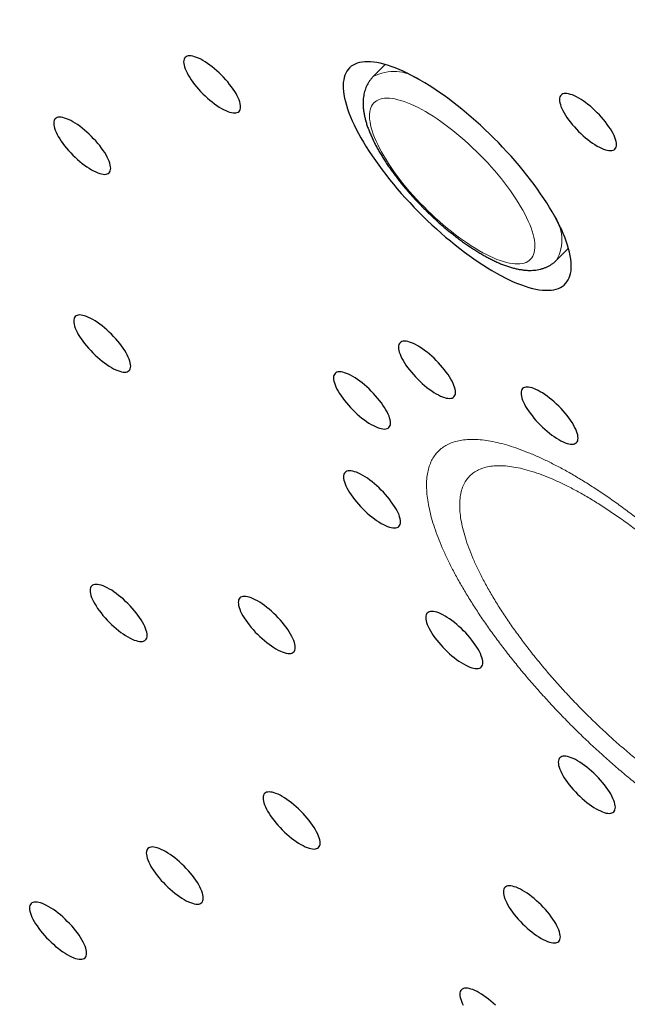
# Model space of a CAD drawing. Header units: millimetres. Extents: x 8 to 495, y 12 to 550.
# Tile 12 of 39: x 420 to 428, y 198 to 211. Entities that reach past the tile are written whole.
import ezdxf

# ---------------------------------------------------------------- set-up
doc = ezdxf.new("R2010")
doc.units = ezdxf.units.MM

msp = doc.modelspace()

# ---------------------------------------------------------------- linework, layer by layer
at = {"color": 7, "linetype": 'Continuous', "lineweight": 30}
for p, q in [((424.778, 210.766), (424.62, 210.609)), ((427.021, 208.202), (427.179, 208.359))]:
    msp.add_line(p, q, dxfattribs=at)
at = {"color": 7, "linetype": 'Continuous', "lineweight": 30, "flags": 128}
for points in [[(422.389, 210.82), (422.36, 210.836), (422.332, 210.849), (422.306, 210.86), (422.28, 210.869), (422.257, 210.875), (422.235, 210.879), (422.215, 210.88), (422.197, 210.879), (422.181, 210.875), (422.168, 210.869), (422.156, 210.86), (422.148, 210.849), (422.141, 210.835), (422.137, 210.819), (422.136, 210.801), (422.137, 210.781), (422.141, 210.759), (422.147, 210.735), (422.156, 210.71), (422.167, 210.684), (422.181, 210.656), (422.197, 210.627), (422.215, 210.597), (422.234, 210.567), (422.256, 210.536), (422.28, 210.505), (422.305, 210.474), (422.331, 210.444), (422.359, 210.413), (422.388, 210.384), (422.417, 210.355), (422.448, 210.327), (422.478, 210.301), (422.509, 210.276), (422.54, 210.252), (422.571, 210.23), (422.601, 210.21), (422.631, 210.192), (422.659, 210.176), (422.687, 210.163), (422.714, 210.152), (422.739, 210.143), (422.762, 210.137), (422.784, 210.133), (422.804, 210.132), (422.822, 210.133), (422.838, 210.137), (422.852, 210.143), (422.863, 210.152), (422.872, 210.164), (422.878, 210.177), (422.882, 210.193), (422.883, 210.211), (422.882, 210.231), (422.878, 210.253), (422.872, 210.277), (422.863, 210.302), (422.852, 210.329), (422.838, 210.356), (422.823, 210.385), (422.805, 210.415), (422.785, 210.445), (422.763, 210.476), (422.739, 210.507), (422.714, 210.538), (422.688, 210.568), (422.66, 210.599), (422.631, 210.628), (422.602, 210.657), (422.572, 210.685), (422.541, 210.712), (422.51, 210.737), (422.479, 210.76), (422.449, 210.782), (422.418, 210.802), (422.389, 210.82)], [(425.237, 210.561), (425.18, 210.594), (425.123, 210.624), (425.067, 210.652), (425.013, 210.678), (424.959, 210.701), (424.907, 210.723), (424.856, 210.741), (424.807, 210.758), (424.759, 210.772), (424.713, 210.783), (424.669, 210.792), (424.626, 210.798), (424.585, 210.802), (424.546, 210.803), (424.509, 210.802), (424.474, 210.799), (424.442, 210.792), (424.411, 210.784), (424.383, 210.773), (424.356, 210.759), (424.333, 210.743), (424.311, 210.724), (424.292, 210.703), (424.275, 210.68), (424.261, 210.654), (424.249, 210.627), (424.24, 210.596), (424.233, 210.564), (424.228, 210.53), (424.227, 210.493), (424.227, 210.455), (424.23, 210.414), (424.236, 210.372), (424.244, 210.328), (424.255, 210.282), (424.268, 210.235), (424.284, 210.186), (424.302, 210.135), (424.323, 210.083), (424.345, 210.03), (424.37, 209.976), (424.398, 209.92), (424.428, 209.864), (424.459, 209.806), (424.493, 209.748), (424.529, 209.689), (424.567, 209.629), (424.607, 209.569), (424.649, 209.508), (424.693, 209.447), (424.738, 209.385), (424.785, 209.324), (424.834, 209.262), (424.884, 209.201), (424.936, 209.14), (424.988, 209.079), (425.043, 209.018), (425.098, 208.958), (425.154, 208.899), (425.211, 208.84), (425.27, 208.782), (425.328, 208.725), (425.388, 208.668), (425.448, 208.613), (425.509, 208.559), (425.569, 208.507), (425.631, 208.455), (425.692, 208.406), (425.753, 208.357), (425.815, 208.31), (425.876, 208.265), (425.937, 208.222), (425.997, 208.181), (426.057, 208.141), (426.117, 208.103), (426.176, 208.068), (426.234, 208.034), (426.291, 208.003), (426.347, 207.974), (426.402, 207.947), (426.456, 207.922), (426.509, 207.9), (426.561, 207.88), (426.611, 207.862), (426.659, 207.847), (426.706, 207.834), (426.752, 207.824), (426.795, 207.817), (426.837, 207.812), (426.877, 207.809), (426.915, 207.809), (426.951, 207.811), (426.985, 207.816), (427.016, 207.824), (427.046, 207.834), (427.073, 207.846), (427.098, 207.861), (427.121, 207.878), (427.141, 207.898), (427.159, 207.92), (427.175, 207.945), (427.188, 207.971), (427.198, 208), (427.206, 208.031), (427.212, 208.065), (427.215, 208.1), (427.216, 208.138), (427.214, 208.177), (427.209, 208.219), (427.202, 208.262), (427.193, 208.307), (427.181, 208.353), (427.166, 208.402), (427.15, 208.451), (427.13, 208.503), (427.109, 208.555), (427.085, 208.609), (427.058, 208.664), (427.03, 208.72), (426.999, 208.777), (426.966, 208.835), (426.931, 208.894), (426.894, 208.953), (426.855, 209.013), (426.814, 209.074), (426.772, 209.135), (426.727, 209.196), (426.681, 209.257), (426.633, 209.319), (426.583, 209.38), (426.533, 209.442), (426.48, 209.503), (426.427, 209.564), (426.372, 209.624), (426.316, 209.684), (426.26, 209.743), (426.202, 209.801), (426.143, 209.859), (426.084, 209.916), (426.024, 209.971), (425.964, 210.026), (425.903, 210.079), (425.842, 210.131), (425.781, 210.182), (425.72, 210.231), (425.658, 210.278), (425.597, 210.324), (425.536, 210.369), (425.475, 210.411), (425.415, 210.452), (425.355, 210.49), (425.296, 210.527), (425.237, 210.561)], [(427.313, 210.327), (427.284, 210.343), (427.256, 210.356), (427.23, 210.368), (427.205, 210.376), (427.181, 210.383), (427.159, 210.386), (427.139, 210.388), (427.121, 210.386), (427.105, 210.382), (427.092, 210.376), (427.081, 210.367), (427.072, 210.356), (427.065, 210.342), (427.062, 210.326), (427.06, 210.308), (427.061, 210.288), (427.065, 210.266), (427.072, 210.242), (427.08, 210.217), (427.091, 210.191), (427.105, 210.163), (427.121, 210.134), (427.139, 210.104), (427.159, 210.074), (427.18, 210.043), (427.204, 210.012), (427.229, 209.981), (427.256, 209.951), (427.283, 209.921), (427.312, 209.891), (427.342, 209.862), (427.372, 209.834), (427.403, 209.808), (427.433, 209.783), (427.464, 209.759), (427.495, 209.737), (427.525, 209.717), (427.555, 209.699), (427.584, 209.684), (427.611, 209.67), (427.638, 209.659), (427.663, 209.65), (427.687, 209.644), (427.708, 209.64), (427.728, 209.639), (427.746, 209.64), (427.762, 209.644), (427.776, 209.65), (427.787, 209.659), (427.796, 209.671), (427.802, 209.684), (427.806, 209.7), (427.808, 209.718), (427.806, 209.738), (427.802, 209.76), (427.796, 209.784), (427.787, 209.809), (427.776, 209.836), (427.763, 209.864), (427.747, 209.892), (427.729, 209.922), (427.709, 209.952), (427.687, 209.983), (427.664, 210.014), (427.639, 210.045), (427.612, 210.076), (427.584, 210.106), (427.556, 210.135), (427.526, 210.164), (427.496, 210.192), (427.465, 210.219), (427.434, 210.244), (427.403, 210.267), (427.373, 210.289), (427.343, 210.309), (427.313, 210.327)], [(420.686, 210.017), (420.657, 210.032), (420.629, 210.046), (420.603, 210.057), (420.577, 210.066), (420.554, 210.072), (420.532, 210.076), (420.512, 210.077), (420.494, 210.076), (420.478, 210.072), (420.465, 210.065), (420.453, 210.057), (420.445, 210.045), (420.438, 210.032), (420.434, 210.016), (420.433, 209.998), (420.434, 209.978), (420.438, 209.956), (420.444, 209.932), (420.453, 209.907), (420.464, 209.88), (420.478, 209.852), (420.494, 209.824), (420.512, 209.794), (420.531, 209.764), (420.553, 209.733), (420.577, 209.702), (420.602, 209.671), (420.628, 209.64), (420.656, 209.61), (420.685, 209.58), (420.715, 209.552), (420.745, 209.524), (420.775, 209.497), (420.806, 209.472), (420.837, 209.449), (420.868, 209.427), (420.898, 209.407), (420.928, 209.389), (420.956, 209.373), (420.984, 209.36), (421.011, 209.348), (421.036, 209.34), (421.059, 209.333), (421.081, 209.33), (421.101, 209.328), (421.119, 209.33), (421.135, 209.334), (421.149, 209.34), (421.16, 209.349), (421.169, 209.36), (421.175, 209.374), (421.179, 209.39), (421.18, 209.408), (421.179, 209.428), (421.175, 209.45), (421.169, 209.473), (421.16, 209.499), (421.149, 209.525), (421.135, 209.553), (421.12, 209.582), (421.102, 209.612), (421.082, 209.642), (421.06, 209.673), (421.037, 209.704), (421.011, 209.734), (420.985, 209.765), (420.957, 209.795), (420.928, 209.825), (420.899, 209.854), (420.869, 209.882), (420.838, 209.908), (420.807, 209.933), (420.776, 209.957), (420.746, 209.979), (420.715, 209.999), (420.686, 210.017)], [(420.948, 207.425), (420.919, 207.441), (420.891, 207.454), (420.865, 207.466), (420.839, 207.474), (420.816, 207.481), (420.794, 207.484), (420.774, 207.486), (420.756, 207.484), (420.74, 207.48), (420.727, 207.474), (420.715, 207.465), (420.706, 207.454), (420.7, 207.44), (420.696, 207.424), (420.695, 207.406), (420.696, 207.386), (420.7, 207.364), (420.706, 207.341), (420.715, 207.315), (420.726, 207.289), (420.74, 207.261), (420.755, 207.232), (420.773, 207.202), (420.793, 207.172), (420.815, 207.141), (420.839, 207.11), (420.864, 207.08), (420.89, 207.049), (420.918, 207.019), (420.947, 206.989), (420.976, 206.96), (421.007, 206.932), (421.037, 206.906), (421.068, 206.881), (421.099, 206.857), (421.13, 206.835), (421.16, 206.815), (421.189, 206.797), (421.218, 206.782), (421.246, 206.768), (421.273, 206.757), (421.298, 206.748), (421.321, 206.742), (421.343, 206.738), (421.363, 206.737), (421.381, 206.738), (421.397, 206.742), (421.411, 206.748), (421.422, 206.757), (421.431, 206.769), (421.437, 206.782), (421.441, 206.798), (421.442, 206.816), (421.441, 206.836), (421.437, 206.858), (421.431, 206.882), (421.422, 206.907), (421.411, 206.934), (421.397, 206.962), (421.382, 206.99), (421.364, 207.02), (421.344, 207.05), (421.322, 207.081), (421.298, 207.112), (421.273, 207.143), (421.247, 207.174), (421.219, 207.204), (421.19, 207.234), (421.161, 207.262), (421.13, 207.29), (421.1, 207.317), (421.069, 207.342), (421.038, 207.365), (421.007, 207.387), (420.977, 207.407), (420.948, 207.425)], [(425.204, 207.081), (425.175, 207.097), (425.147, 207.111), (425.121, 207.122), (425.095, 207.131), (425.072, 207.137), (425.05, 207.141), (425.03, 207.142), (425.012, 207.141), (424.996, 207.137), (424.983, 207.13), (424.971, 207.121), (424.963, 207.11), (424.956, 207.097), (424.952, 207.081), (424.951, 207.063), (424.952, 207.043), (424.956, 207.021), (424.962, 206.997), (424.971, 206.972), (424.982, 206.945), (424.996, 206.917), (425.012, 206.888), (425.029, 206.859), (425.049, 206.828), (425.071, 206.798), (425.095, 206.767), (425.12, 206.736), (425.146, 206.705), (425.174, 206.675), (425.203, 206.645), (425.232, 206.617), (425.263, 206.589), (425.293, 206.562), (425.324, 206.537), (425.355, 206.513), (425.386, 206.492), (425.416, 206.472), (425.446, 206.454), (425.474, 206.438), (425.502, 206.424), (425.529, 206.413), (425.554, 206.405), (425.577, 206.398), (425.599, 206.394), (425.619, 206.393), (425.637, 206.395), (425.653, 206.398), (425.667, 206.405), (425.678, 206.414), (425.687, 206.425), (425.693, 206.439), (425.697, 206.455), (425.698, 206.473), (425.697, 206.493), (425.693, 206.515), (425.687, 206.538), (425.678, 206.564), (425.667, 206.59), (425.653, 206.618), (425.638, 206.647), (425.62, 206.676), (425.6, 206.707), (425.578, 206.738), (425.554, 206.768), (425.529, 206.799), (425.503, 206.83), (425.475, 206.86), (425.446, 206.89), (425.417, 206.919), (425.387, 206.947), (425.356, 206.973), (425.325, 206.998), (425.294, 207.022), (425.264, 207.044), (425.233, 207.064), (425.204, 207.081)], [(424.352, 206.68), (424.323, 206.696), (424.296, 206.709), (424.269, 206.72), (424.244, 206.729), (424.22, 206.735), (424.199, 206.739), (424.179, 206.74), (424.161, 206.739), (424.145, 206.735), (424.131, 206.729), (424.12, 206.72), (424.111, 206.708), (424.105, 206.695), (424.101, 206.679), (424.099, 206.661), (424.101, 206.641), (424.105, 206.619), (424.111, 206.595), (424.12, 206.57), (424.131, 206.543), (424.144, 206.516), (424.16, 206.487), (424.178, 206.457), (424.198, 206.427), (424.22, 206.396), (424.243, 206.365), (424.268, 206.334), (424.295, 206.304), (424.323, 206.273), (424.351, 206.244), (424.381, 206.215), (424.411, 206.187), (424.442, 206.161), (424.473, 206.135), (424.504, 206.112), (424.534, 206.09), (424.564, 206.07), (424.594, 206.052), (424.623, 206.036), (424.651, 206.023), (424.677, 206.012), (424.702, 206.003), (424.726, 205.997), (424.748, 205.993), (424.768, 205.992), (424.786, 205.993), (424.802, 205.997), (424.815, 206.003), (424.826, 206.012), (424.835, 206.023), (424.842, 206.037), (424.845, 206.053), (424.847, 206.071), (424.846, 206.091), (424.842, 206.113), (424.835, 206.137), (424.827, 206.162), (424.815, 206.188), (424.802, 206.216), (424.786, 206.245), (424.768, 206.275), (424.748, 206.305), (424.727, 206.336), (424.703, 206.367), (424.678, 206.398), (424.651, 206.428), (424.624, 206.459), (424.595, 206.488), (424.565, 206.517), (424.535, 206.545), (424.504, 206.571), (424.474, 206.597), (424.443, 206.62), (424.412, 206.642), (424.382, 206.662), (424.352, 206.68)], [(426.809, 206.481), (426.781, 206.497), (426.753, 206.511), (426.726, 206.522), (426.701, 206.531), (426.678, 206.537), (426.656, 206.541), (426.636, 206.542), (426.618, 206.541), (426.602, 206.537), (426.588, 206.53), (426.577, 206.521), (426.568, 206.51), (426.562, 206.496), (426.558, 206.481), (426.557, 206.463), (426.558, 206.442), (426.562, 206.421), (426.568, 206.397), (426.577, 206.372), (426.588, 206.345), (426.602, 206.317), (426.617, 206.288), (426.635, 206.259), (426.655, 206.228), (426.677, 206.198), (426.701, 206.167), (426.726, 206.136), (426.752, 206.105), (426.78, 206.075), (426.809, 206.045), (426.838, 206.016), (426.868, 205.989), (426.899, 205.962), (426.93, 205.937), (426.961, 205.913), (426.991, 205.892), (427.022, 205.872), (427.051, 205.854), (427.08, 205.838), (427.108, 205.824), (427.134, 205.813), (427.16, 205.804), (427.183, 205.798), (427.205, 205.794), (427.225, 205.793), (427.243, 205.795), (427.259, 205.798), (427.272, 205.805), (427.284, 205.814), (427.293, 205.825), (427.299, 205.839), (427.303, 205.855), (427.304, 205.873), (427.303, 205.893), (427.299, 205.915), (427.293, 205.938), (427.284, 205.963), (427.273, 205.99), (427.259, 206.018), (427.243, 206.047), (427.226, 206.076), (427.206, 206.107), (427.184, 206.137), (427.16, 206.168), (427.135, 206.199), (427.109, 206.23), (427.081, 206.26), (427.052, 206.29), (427.023, 206.319), (426.992, 206.346), (426.962, 206.373), (426.931, 206.398), (426.9, 206.422), (426.869, 206.444), (426.839, 206.464), (426.809, 206.481)], [(424.483, 205.384), (424.454, 205.4), (424.427, 205.413), (424.4, 205.425), (424.375, 205.433), (424.351, 205.44), (424.329, 205.443), (424.309, 205.445), (424.291, 205.443), (424.276, 205.439), (424.262, 205.433), (424.251, 205.424), (424.242, 205.413), (424.236, 205.399), (424.232, 205.383), (424.23, 205.365), (424.232, 205.345), (424.235, 205.323), (424.242, 205.3), (424.251, 205.274), (424.262, 205.248), (424.275, 205.22), (424.291, 205.191), (424.309, 205.161), (424.329, 205.131), (424.351, 205.1), (424.374, 205.069), (424.399, 205.038), (424.426, 205.008), (424.454, 204.978), (424.482, 204.948), (424.512, 204.919), (424.542, 204.891), (424.573, 204.865), (424.604, 204.84), (424.635, 204.816), (424.665, 204.794), (424.695, 204.774), (424.725, 204.756), (424.754, 204.741), (424.782, 204.727), (424.808, 204.716), (424.833, 204.707), (424.857, 204.701), (424.879, 204.697), (424.899, 204.696), (424.917, 204.697), (424.932, 204.701), (424.946, 204.707), (424.957, 204.716), (424.966, 204.728), (424.973, 204.741), (424.976, 204.757), (424.978, 204.775), (424.976, 204.795), (424.973, 204.817), (424.966, 204.841), (424.958, 204.866), (424.946, 204.893), (424.933, 204.921), (424.917, 204.949), (424.899, 204.979), (424.879, 205.009), (424.857, 205.04), (424.834, 205.071), (424.809, 205.102), (424.782, 205.133), (424.755, 205.163), (424.726, 205.192), (424.696, 205.221), (424.666, 205.249), (424.635, 205.276), (424.605, 205.301), (424.574, 205.324), (424.543, 205.346), (424.513, 205.366), (424.483, 205.384)], [(421.163, 203.896), (421.134, 203.912), (421.106, 203.926), (421.08, 203.937), (421.055, 203.946), (421.031, 203.952), (421.009, 203.956), (420.989, 203.957), (420.971, 203.956), (420.955, 203.952), (420.942, 203.945), (420.931, 203.936), (420.922, 203.925), (420.915, 203.911), (420.912, 203.896), (420.91, 203.878), (420.911, 203.858), (420.915, 203.836), (420.922, 203.812), (420.93, 203.787), (420.942, 203.76), (420.955, 203.732), (420.971, 203.703), (420.989, 203.674), (421.009, 203.643), (421.03, 203.613), (421.054, 203.582), (421.079, 203.551), (421.106, 203.52), (421.133, 203.49), (421.162, 203.46), (421.192, 203.432), (421.222, 203.404), (421.253, 203.377), (421.283, 203.352), (421.314, 203.328), (421.345, 203.307), (421.375, 203.287), (421.405, 203.269), (421.434, 203.253), (421.461, 203.239), (421.488, 203.228), (421.513, 203.22), (421.537, 203.213), (421.559, 203.209), (421.578, 203.208), (421.596, 203.21), (421.612, 203.213), (421.626, 203.22), (421.637, 203.229), (421.646, 203.24), (421.652, 203.254), (421.656, 203.27), (421.658, 203.288), (421.656, 203.308), (421.653, 203.33), (421.646, 203.353), (421.637, 203.379), (421.626, 203.405), (421.613, 203.433), (421.597, 203.462), (421.579, 203.491), (421.559, 203.522), (421.537, 203.552), (421.514, 203.583), (421.489, 203.614), (421.462, 203.645), (421.434, 203.675), (421.406, 203.705), (421.376, 203.734), (421.346, 203.761), (421.315, 203.788), (421.284, 203.813), (421.253, 203.837), (421.223, 203.859), (421.193, 203.879), (421.163, 203.896)], [(423.104, 203.74), (423.075, 203.756), (423.048, 203.769), (423.021, 203.78), (422.996, 203.789), (422.972, 203.795), (422.95, 203.799), (422.931, 203.8), (422.913, 203.799), (422.897, 203.795), (422.883, 203.789), (422.872, 203.78), (422.863, 203.768), (422.857, 203.755), (422.853, 203.739), (422.851, 203.721), (422.853, 203.701), (422.856, 203.679), (422.863, 203.655), (422.872, 203.63), (422.883, 203.603), (422.896, 203.576), (422.912, 203.547), (422.93, 203.517), (422.95, 203.487), (422.972, 203.456), (422.995, 203.425), (423.02, 203.394), (423.047, 203.364), (423.075, 203.333), (423.103, 203.304), (423.133, 203.275), (423.163, 203.247), (423.194, 203.22), (423.225, 203.195), (423.256, 203.172), (423.286, 203.15), (423.316, 203.13), (423.346, 203.112), (423.375, 203.096), (423.403, 203.083), (423.429, 203.072), (423.454, 203.063), (423.478, 203.057), (423.5, 203.053), (423.52, 203.052), (423.538, 203.053), (423.554, 203.057), (423.567, 203.063), (423.578, 203.072), (423.587, 203.083), (423.594, 203.097), (423.597, 203.113), (423.599, 203.131), (423.598, 203.151), (423.594, 203.173), (423.587, 203.197), (423.579, 203.222), (423.567, 203.248), (423.554, 203.276), (423.538, 203.305), (423.52, 203.335), (423.5, 203.365), (423.478, 203.396), (423.455, 203.427), (423.43, 203.458), (423.403, 203.488), (423.376, 203.519), (423.347, 203.548), (423.317, 203.577), (423.287, 203.605), (423.256, 203.631), (423.226, 203.656), (423.195, 203.68), (423.164, 203.702), (423.134, 203.722), (423.104, 203.74)], [(425.561, 203.541), (425.533, 203.557), (425.505, 203.571), (425.478, 203.582), (425.453, 203.591), (425.43, 203.597), (425.408, 203.601), (425.388, 203.602), (425.37, 203.601), (425.354, 203.597), (425.34, 203.59), (425.329, 203.581), (425.32, 203.57), (425.314, 203.556), (425.31, 203.541), (425.309, 203.522), (425.31, 203.502), (425.314, 203.481), (425.32, 203.457), (425.329, 203.432), (425.34, 203.405), (425.354, 203.377), (425.369, 203.348), (425.387, 203.319), (425.407, 203.288), (425.429, 203.258), (425.453, 203.227), (425.478, 203.196), (425.504, 203.165), (425.532, 203.135), (425.561, 203.105), (425.59, 203.076), (425.62, 203.049), (425.651, 203.022), (425.682, 202.997), (425.713, 202.973), (425.743, 202.952), (425.774, 202.932), (425.803, 202.914), (425.832, 202.898), (425.86, 202.884), (425.886, 202.873), (425.912, 202.864), (425.935, 202.858), (425.957, 202.854), (425.977, 202.853), (425.995, 202.855), (426.011, 202.858), (426.024, 202.865), (426.036, 202.874), (426.044, 202.885), (426.051, 202.899), (426.055, 202.915), (426.056, 202.933), (426.055, 202.953), (426.051, 202.975), (426.045, 202.998), (426.036, 203.023), (426.025, 203.05), (426.011, 203.078), (425.995, 203.107), (425.977, 203.136), (425.958, 203.167), (425.936, 203.197), (425.912, 203.228), (425.887, 203.259), (425.861, 203.29), (425.833, 203.32), (425.804, 203.35), (425.775, 203.379), (425.744, 203.406), (425.714, 203.433), (425.683, 203.458), (425.652, 203.482), (425.621, 203.504), (425.591, 203.523), (425.561, 203.541)], [(427.298, 201.646), (427.269, 201.661), (427.242, 201.675), (427.215, 201.686), (427.19, 201.695), (427.166, 201.701), (427.144, 201.705), (427.124, 201.706), (427.106, 201.705), (427.091, 201.701), (427.077, 201.694), (427.066, 201.686), (427.057, 201.674), (427.051, 201.661), (427.047, 201.645), (427.045, 201.627), (427.047, 201.607), (427.05, 201.585), (427.057, 201.561), (427.066, 201.536), (427.077, 201.509), (427.09, 201.481), (427.106, 201.453), (427.124, 201.423), (427.144, 201.393), (427.166, 201.362), (427.189, 201.331), (427.214, 201.3), (427.241, 201.269), (427.269, 201.239), (427.297, 201.209), (427.327, 201.181), (427.357, 201.153), (427.388, 201.126), (427.419, 201.101), (427.449, 201.078), (427.48, 201.056), (427.51, 201.036), (427.54, 201.018), (427.569, 201.002), (427.597, 200.989), (427.623, 200.977), (427.648, 200.969), (427.672, 200.962), (427.694, 200.959), (427.714, 200.957), (427.732, 200.959), (427.747, 200.963), (427.761, 200.969), (427.772, 200.978), (427.781, 200.989), (427.788, 201.003), (427.791, 201.019), (427.793, 201.037), (427.791, 201.057), (427.788, 201.079), (427.781, 201.102), (427.773, 201.128), (427.761, 201.154), (427.748, 201.182), (427.732, 201.211), (427.714, 201.241), (427.694, 201.271), (427.672, 201.302), (427.649, 201.333), (427.624, 201.363), (427.597, 201.394), (427.57, 201.424), (427.541, 201.454), (427.511, 201.483), (427.481, 201.511), (427.45, 201.537), (427.419, 201.562), (427.389, 201.586), (427.358, 201.608), (427.328, 201.628), (427.298, 201.646)], [(423.429, 201.178), (423.4, 201.194), (423.373, 201.207), (423.346, 201.219), (423.321, 201.227), (423.297, 201.234), (423.276, 201.237), (423.256, 201.239), (423.238, 201.237), (423.222, 201.233), (423.208, 201.227), (423.197, 201.218), (423.188, 201.207), (423.182, 201.193), (423.178, 201.177), (423.177, 201.159), (423.178, 201.139), (423.182, 201.117), (423.188, 201.094), (423.197, 201.068), (423.208, 201.042), (423.221, 201.014), (423.237, 200.985), (423.255, 200.955), (423.275, 200.925), (423.297, 200.894), (423.32, 200.863), (423.345, 200.833), (423.372, 200.802), (423.4, 200.772), (423.428, 200.742), (423.458, 200.713), (423.488, 200.685), (423.519, 200.659), (423.55, 200.634), (423.581, 200.61), (423.611, 200.588), (423.642, 200.568), (423.671, 200.55), (423.7, 200.535), (423.728, 200.521), (423.754, 200.51), (423.779, 200.501), (423.803, 200.495), (423.825, 200.491), (423.845, 200.49), (423.863, 200.491), (423.879, 200.495), (423.892, 200.501), (423.903, 200.51), (423.912, 200.522), (423.919, 200.535), (423.923, 200.551), (423.924, 200.569), (423.923, 200.589), (423.919, 200.611), (423.913, 200.635), (423.904, 200.66), (423.893, 200.687), (423.879, 200.715), (423.863, 200.743), (423.845, 200.773), (423.825, 200.803), (423.804, 200.834), (423.78, 200.865), (423.755, 200.896), (423.728, 200.927), (423.701, 200.957), (423.672, 200.987), (423.642, 201.015), (423.612, 201.043), (423.581, 201.07), (423.551, 201.095), (423.52, 201.118), (423.489, 201.14), (423.459, 201.16), (423.429, 201.178)], [(421.899, 200.456), (421.871, 200.472), (421.843, 200.486), (421.816, 200.497), (421.791, 200.506), (421.768, 200.512), (421.746, 200.516), (421.726, 200.517), (421.708, 200.516), (421.692, 200.512), (421.678, 200.505), (421.667, 200.496), (421.658, 200.485), (421.652, 200.471), (421.648, 200.456), (421.647, 200.437), (421.648, 200.417), (421.652, 200.396), (421.658, 200.372), (421.667, 200.347), (421.678, 200.32), (421.692, 200.292), (421.707, 200.263), (421.725, 200.234), (421.745, 200.203), (421.767, 200.173), (421.791, 200.142), (421.816, 200.111), (421.842, 200.08), (421.87, 200.05), (421.899, 200.02), (421.928, 199.991), (421.958, 199.964), (421.989, 199.937), (422.02, 199.912), (422.051, 199.888), (422.081, 199.867), (422.112, 199.847), (422.141, 199.829), (422.17, 199.813), (422.198, 199.799), (422.224, 199.788), (422.25, 199.779), (422.273, 199.773), (422.295, 199.769), (422.315, 199.768), (422.333, 199.77), (422.349, 199.773), (422.362, 199.78), (422.374, 199.789), (422.383, 199.8), (422.389, 199.814), (422.393, 199.83), (422.394, 199.848), (422.393, 199.868), (422.389, 199.89), (422.383, 199.913), (422.374, 199.938), (422.363, 199.965), (422.349, 199.993), (422.333, 200.022), (422.316, 200.051), (422.296, 200.082), (422.274, 200.112), (422.25, 200.143), (422.225, 200.174), (422.199, 200.205), (422.171, 200.235), (422.142, 200.265), (422.113, 200.294), (422.082, 200.321), (422.052, 200.348), (422.021, 200.373), (421.99, 200.397), (421.959, 200.419), (421.929, 200.438), (421.899, 200.456)], [(426.578, 199.948), (426.549, 199.964), (426.521, 199.977), (426.494, 199.989), (426.469, 199.997), (426.446, 200.004), (426.424, 200.007), (426.404, 200.009), (426.386, 200.007), (426.37, 200.003), (426.356, 199.997), (426.345, 199.988), (426.336, 199.977), (426.33, 199.963), (426.326, 199.947), (426.325, 199.929), (426.326, 199.909), (426.33, 199.887), (426.336, 199.864), (426.345, 199.838), (426.356, 199.812), (426.37, 199.784), (426.385, 199.755), (426.403, 199.725), (426.423, 199.695), (426.445, 199.664), (426.469, 199.634), (426.494, 199.603), (426.52, 199.572), (426.548, 199.542), (426.577, 199.512), (426.606, 199.483), (426.637, 199.455), (426.667, 199.429), (426.698, 199.404), (426.729, 199.38), (426.76, 199.358), (426.79, 199.338), (426.819, 199.32), (426.848, 199.305), (426.876, 199.291), (426.903, 199.28), (426.928, 199.271), (426.951, 199.265), (426.973, 199.261), (426.993, 199.26), (427.011, 199.261), (427.027, 199.265), (427.041, 199.272), (427.052, 199.28), (427.061, 199.292), (427.067, 199.305), (427.071, 199.321), (427.072, 199.339), (427.071, 199.359), (427.067, 199.381), (427.061, 199.405), (427.052, 199.43), (427.041, 199.457), (427.027, 199.485), (427.012, 199.513), (426.994, 199.543), (426.974, 199.573), (426.952, 199.604), (426.928, 199.635), (426.903, 199.666), (426.877, 199.697), (426.849, 199.727), (426.82, 199.757), (426.791, 199.785), (426.76, 199.813), (426.73, 199.84), (426.699, 199.865), (426.668, 199.888), (426.637, 199.91), (426.607, 199.93), (426.578, 199.948)], [(420.37, 199.735), (420.341, 199.751), (420.313, 199.764), (420.287, 199.775), (420.261, 199.784), (420.238, 199.79), (420.216, 199.794), (420.196, 199.795), (420.178, 199.794), (420.162, 199.79), (420.149, 199.784), (420.137, 199.775), (420.128, 199.763), (420.122, 199.75), (420.118, 199.734), (420.117, 199.716), (420.118, 199.696), (420.122, 199.674), (420.128, 199.65), (420.137, 199.625), (420.148, 199.598), (420.162, 199.571), (420.178, 199.542), (420.195, 199.512), (420.215, 199.482), (420.237, 199.451), (420.261, 199.42), (420.286, 199.389), (420.312, 199.358), (420.34, 199.328), (420.369, 199.299), (420.398, 199.27), (420.429, 199.242), (420.459, 199.215), (420.49, 199.19), (420.521, 199.167), (420.552, 199.145), (420.582, 199.125), (420.612, 199.107), (420.64, 199.091), (420.668, 199.078), (420.695, 199.067), (420.72, 199.058), (420.743, 199.051), (420.765, 199.048), (420.785, 199.047), (420.803, 199.048), (420.819, 199.052), (420.833, 199.058), (420.844, 199.067), (420.853, 199.078), (420.859, 199.092), (420.863, 199.108), (420.864, 199.126), (420.863, 199.146), (420.859, 199.168), (420.853, 199.192), (420.844, 199.217), (420.833, 199.243), (420.819, 199.271), (420.804, 199.3), (420.786, 199.33), (420.766, 199.36), (420.744, 199.391), (420.72, 199.422), (420.695, 199.453), (420.669, 199.483), (420.641, 199.514), (420.612, 199.543), (420.583, 199.572), (420.553, 199.6), (420.522, 199.626), (420.491, 199.651), (420.46, 199.675), (420.43, 199.697), (420.399, 199.717), (420.37, 199.735)], [(426.008, 198.607), (425.98, 198.623), (425.952, 198.636), (425.925, 198.648), (425.9, 198.656), (425.877, 198.663), (425.855, 198.666), (425.835, 198.668), (425.817, 198.666), (425.801, 198.662), (425.787, 198.656), (425.776, 198.647), (425.767, 198.636), (425.761, 198.622), (425.757, 198.606), (425.756, 198.588), (425.757, 198.568), (425.761, 198.546), (425.767, 198.523), (425.776, 198.497), (425.787, 198.471), (425.8, 198.443)], [(426.221, 198.444), (426.191, 198.472), (426.161, 198.499), (426.13, 198.524), (426.099, 198.547), (426.068, 198.569), (426.038, 198.589), (426.008, 198.607)]]:
    msp.add_lwpolyline(points, dxfattribs=at)
at = {"color": 8, "linetype": 'Continuous', "lineweight": 0, "flags": 128}
msp.add_lwpolyline([(425.304, 210.15), (425.255, 210.177), (425.207, 210.203), (425.16, 210.226), (425.114, 210.247), (425.069, 210.265), (425.026, 210.281), (424.984, 210.295), (424.943, 210.306), (424.905, 210.315), (424.868, 210.321), (424.833, 210.324), (424.8, 210.325), (424.768, 210.324), (424.739, 210.32), (424.712, 210.313), (424.688, 210.304), (424.665, 210.293), (424.645, 210.279), (424.627, 210.263), (424.612, 210.244), (424.599, 210.223), (424.588, 210.199), (424.58, 210.174), (424.575, 210.146), (424.572, 210.116), (424.571, 210.084), (424.573, 210.05), (424.578, 210.014), (424.585, 209.976), (424.595, 209.937), (424.607, 209.896), (424.621, 209.853), (424.638, 209.809), (424.658, 209.764), (424.679, 209.718), (424.703, 209.67), (424.729, 209.621), (424.758, 209.572), (424.788, 209.521), (424.82, 209.47), (424.855, 209.419), (424.891, 209.367), (424.929, 209.315), (424.969, 209.262), (425.01, 209.21), (425.053, 209.157), (425.097, 209.105), (425.143, 209.053), (425.189, 209.002), (425.237, 208.951), (425.286, 208.901), (425.336, 208.851), (425.386, 208.803), (425.437, 208.755), (425.489, 208.709), (425.541, 208.664), (425.593, 208.62), (425.645, 208.578), (425.698, 208.537), (425.75, 208.498), (425.802, 208.46), (425.854, 208.425), (425.905, 208.391), (425.955, 208.359), (426.005, 208.33), (426.055, 208.302), (426.103, 208.277), (426.15, 208.254), (426.196, 208.233), (426.241, 208.214), (426.284, 208.198), (426.326, 208.185), (426.366, 208.174), (426.405, 208.165), (426.442, 208.159), (426.477, 208.155), (426.51, 208.154), (426.541, 208.155), (426.57, 208.159), (426.597, 208.166), (426.622, 208.175), (426.644, 208.186), (426.665, 208.2), (426.682, 208.217), (426.698, 208.236), (426.711, 208.257), (426.721, 208.28), (426.729, 208.306), (426.735, 208.334), (426.738, 208.364), (426.738, 208.396), (426.736, 208.43), (426.732, 208.465), (426.724, 208.503), (426.715, 208.542), (426.703, 208.583), (426.688, 208.626), (426.671, 208.67), (426.652, 208.715), (426.63, 208.762), (426.606, 208.81), (426.58, 208.858), (426.552, 208.908), (426.521, 208.958), (426.489, 209.009), (426.455, 209.061), (426.418, 209.112), (426.38, 209.165), (426.341, 209.217), (426.299, 209.27), (426.256, 209.322), (426.212, 209.374), (426.167, 209.426), (426.12, 209.478), (426.072, 209.528), (426.023, 209.579), (425.974, 209.628), (425.923, 209.677), (425.872, 209.724), (425.821, 209.771), (425.769, 209.816), (425.717, 209.859), (425.664, 209.902), (425.612, 209.943), (425.56, 209.982), (425.508, 210.019), (425.456, 210.055), (425.405, 210.088), (425.354, 210.12), (425.304, 210.15)], dxfattribs=at)
at = {"color": 8, "linetype": 'Continuous', "lineweight": 0}
for centre, radius, start, end in [((424.89, 210.103), 0.573, 54.4181, 118.0787), ((426.525, 208.473), 0.566, 331.3488, 35.8784)]:
    msp.add_arc(centre, radius, start, end, dxfattribs=at)
at = {"color": 7, "linetype": 'Continuous', "lineweight": 30}
for points, knots in [([(454.98, 187.43), (454.992, 187.443), (455.041, 187.49), (455.12, 187.576), (455.218, 187.69), (455.318, 187.817), (455.419, 187.958), (455.52, 188.115), (455.615, 188.278), (455.702, 188.448), (455.786, 188.632), (455.866, 188.83), (455.94, 189.044), (456.005, 189.267), (456.062, 189.496), (456.11, 189.734), (456.146, 189.963), (456.172, 190.183), (456.191, 190.391), (456.204, 190.604), (456.212, 190.822), (456.213, 191.045), (456.209, 191.272), (456.198, 191.505), (456.181, 191.764), (456.153, 192.051), (456.114, 192.369), (456.066, 192.693), (456.007, 193.025), (455.939, 193.365), (455.861, 193.712), (455.774, 194.065), (455.684, 194.397), (455.596, 194.704), (455.51, 194.985), (455.418, 195.27), (455.322, 195.559), (455.219, 195.851), (455.111, 196.147), (454.998, 196.446), (454.882, 196.739), (454.766, 197.025), (454.65, 197.303), (454.511, 197.624), (454.349, 197.99), (454.16, 198.4), (453.962, 198.815), (453.754, 199.236), (453.537, 199.664), (453.309, 200.098), (453.073, 200.536), (452.828, 200.979), (452.573, 201.426), (452.31, 201.877), (452.038, 202.332), (451.776, 202.761), (451.524, 203.164), (451.286, 203.54), (451.041, 203.917), (450.792, 204.296), (450.536, 204.679), (450.272, 205.067), (450.001, 205.459), (449.724, 205.853), (449.443, 206.247), (449.145, 206.659), (448.829, 207.089), (448.494, 207.536), (448.153, 207.984), (447.806, 208.433), (447.454, 208.881), (447.119, 209.3), (446.804, 209.691), (446.507, 210.053), (446.208, 210.414), (445.905, 210.776), (445.598, 211.137), (445.288, 211.498), (444.975, 211.859), (444.629, 212.252), (444.25, 212.678), (443.836, 213.136), (443.418, 213.592), (442.993, 214.047), (442.564, 214.503), (442.128, 214.957), (441.689, 215.409), (441.246, 215.858), (440.798, 216.306), (440.345, 216.751), (439.89, 217.193), (439.462, 217.603), (439.06, 217.982), (438.685, 218.331), (438.31, 218.677), (437.933, 219.02), (437.528, 219.384), (437.095, 219.768), (436.634, 220.171), (436.172, 220.569), (435.707, 220.964), (435.239, 221.354), (434.769, 221.741), (434.298, 222.122), (433.826, 222.498), (433.353, 222.868), (432.879, 223.233), (432.405, 223.592), (431.962, 223.921), (431.549, 224.223), (431.167, 224.499), (430.786, 224.77), (430.406, 225.036), (429.999, 225.315), (429.568, 225.608), (429.111, 225.91), (428.656, 226.206), (428.203, 226.495), (427.751, 226.776), (427.3, 227.05), (426.853, 227.317), (426.444, 227.554), (426.073, 227.764), (425.739, 227.95), (425.408, 228.131), (425.078, 228.307), (424.749, 228.478), (424.423, 228.645), (424.099, 228.806), (423.789, 228.957), (423.491, 229.099), (423.206, 229.231), (422.881, 229.377), (422.517, 229.537), (422.117, 229.705), (421.722, 229.864), (421.331, 230.014), (420.944, 230.156), (420.563, 230.288), (420.187, 230.411), (419.847, 230.516), (419.54, 230.604), (419.267, 230.678), (418.997, 230.747), (418.731, 230.81), (418.468, 230.867), (418.209, 230.919), (417.954, 230.966), (417.711, 231.005), (417.48, 231.038), (417.261, 231.065), (417.013, 231.091), (416.738, 231.113), (416.44, 231.128), (416.149, 231.133), (415.865, 231.128), (415.588, 231.113), (415.319, 231.089), (415.057, 231.055), (414.824, 231.015), (414.617, 230.971), (414.435, 230.925), (414.258, 230.874), (414.085, 230.817), (413.917, 230.755), (413.754, 230.686), (413.596, 230.613), (413.448, 230.536), (413.31, 230.456), (413.18, 230.375), (413.037, 230.277), (412.883, 230.159), (412.733, 230.032), (412.644, 229.944), (412.606, 229.907)], [0, 0, 0, 0, 0.001627, 0.006223, 0.01082, 0.015416, 0.021039, 0.026663, 0.032288, 0.037912, 0.043534, 0.049885, 0.056239, 0.062593, 0.068948, 0.075302, 0.081652, 0.086785, 0.091919, 0.097052, 0.102185, 0.10734, 0.112495, 0.11765, 0.122804, 0.129411, 0.136019, 0.142627, 0.149234, 0.155886, 0.16254, 0.169195, 0.175847, 0.180906, 0.185966, 0.191025, 0.196084, 0.201163, 0.206244, 0.211324, 0.216403, 0.220999, 0.225596, 0.230192, 0.236764, 0.243337, 0.249911, 0.256482, 0.263168, 0.269856, 0.276543, 0.283229, 0.289962, 0.296697, 0.303433, 0.310166, 0.315648, 0.321131, 0.326615, 0.332098, 0.33758, 0.343203, 0.348827, 0.354451, 0.360075, 0.365698, 0.372049, 0.378402, 0.384757, 0.391112, 0.397465, 0.403816, 0.408949, 0.414083, 0.419216, 0.424349, 0.429503, 0.434659, 0.439814, 0.444968, 0.451574, 0.458181, 0.464788, 0.471394, 0.47808, 0.484768, 0.491456, 0.498142, 0.504876, 0.511611, 0.518347, 0.525081, 0.530535, 0.53599, 0.541446, 0.546902, 0.552356, 0.558962, 0.565569, 0.572176, 0.578782, 0.585468, 0.592156, 0.598843, 0.605529, 0.612263, 0.618999, 0.625734, 0.632468, 0.637923, 0.643378, 0.648834, 0.654289, 0.659743, 0.666358, 0.672973, 0.679589, 0.686203, 0.692864, 0.699526, 0.706188, 0.712848, 0.717908, 0.722969, 0.728029, 0.733089, 0.738169, 0.74325, 0.748331, 0.753412, 0.757985, 0.762558, 0.767131, 0.773746, 0.780361, 0.786977, 0.793591, 0.800252, 0.806914, 0.813576, 0.820236, 0.825296, 0.830357, 0.835417, 0.840477, 0.845557, 0.850638, 0.855719, 0.8608, 0.865373, 0.869946, 0.874519, 0.881126, 0.887734, 0.894342, 0.900949, 0.907601, 0.914256, 0.92091, 0.927562, 0.932621, 0.937681, 0.94274, 0.947799, 0.952879, 0.957959, 0.963039, 0.968118, 0.972714, 0.977311, 0.981907, 0.988479, 0.995052, 1, 1, 1, 1]), ([(407.043, 221.435), (407.042, 221.432), (407.039, 221.371), (407.034, 221.254), (407.029, 221.082), (407.027, 220.908), (407.028, 220.732), (407.032, 220.555), (407.038, 220.375), (407.048, 220.194), (407.06, 220.011), (407.076, 219.826), (407.094, 219.64), (407.115, 219.453), (407.139, 219.263), (407.166, 219.073), (407.196, 218.881), (407.228, 218.688), (407.263, 218.494), (407.301, 218.298), (407.342, 218.102), (407.385, 217.905), (407.432, 217.706), (407.48, 217.507), (407.532, 217.307), (407.585, 217.106), (407.642, 216.904), (407.701, 216.702), (407.762, 216.499), (407.826, 216.295), (407.892, 216.091), (407.96, 215.885), (408.031, 215.679), (408.104, 215.473), (408.18, 215.266), (408.257, 215.058), (408.337, 214.85), (408.419, 214.641), (408.504, 214.432), (408.59, 214.221), (408.679, 214.011), (408.77, 213.8), (408.863, 213.588), (408.958, 213.376), (409.055, 213.163), (409.154, 212.95), (409.255, 212.736), (409.359, 212.521), (409.464, 212.307), (409.571, 212.091), (409.681, 211.876), (409.792, 211.659), (409.905, 211.443), (410.02, 211.225), (410.137, 211.008), (410.256, 210.79), (410.377, 210.571), (410.5, 210.352), (410.624, 210.133), (410.751, 209.913), (410.879, 209.693), (411.009, 209.473), (411.141, 209.252), (411.275, 209.031), (411.41, 208.81), (411.548, 208.588), (411.687, 208.366), (411.827, 208.144), (411.97, 207.922), (412.114, 207.699), (412.26, 207.476), (412.407, 207.253), (412.556, 207.03), (412.707, 206.806), (412.859, 206.583), (413.013, 206.359), (413.169, 206.135), (413.326, 205.911), (413.485, 205.687), (413.645, 205.462), (413.807, 205.238), (413.97, 205.014), (414.135, 204.79), (414.301, 204.565), (414.469, 204.341), (414.638, 204.117), (414.809, 203.892), (414.981, 203.668), (415.154, 203.444), (415.329, 203.22), (415.505, 202.996), (415.683, 202.773), (415.862, 202.549), (416.042, 202.326), (416.223, 202.103), (416.406, 201.88), (416.59, 201.658), (416.775, 201.435), (416.962, 201.213), (417.15, 200.991), (417.338, 200.77), (417.528, 200.549), (417.72, 200.328), (417.912, 200.108), (418.105, 199.888), (418.3, 199.669), (418.495, 199.45), (418.692, 199.231), (418.89, 199.013), (419.088, 198.796), (419.288, 198.579), (419.489, 198.362), (419.69, 198.146), (419.893, 197.931), (420.096, 197.716), (420.3, 197.502), (420.506, 197.289), (420.712, 197.076), (420.919, 196.864), (421.126, 196.653), (421.335, 196.443), (421.544, 196.233), (421.754, 196.024), (421.965, 195.816), (422.176, 195.608), (422.389, 195.402), (422.602, 195.196), (422.815, 194.991), (423.029, 194.787), (423.244, 194.584), (423.459, 194.382), (423.675, 194.181), (423.892, 193.981), (424.109, 193.782), (424.326, 193.584), (424.544, 193.387), (424.763, 193.191), (424.982, 192.996), (425.201, 192.802), (425.421, 192.609), (425.641, 192.418), (425.862, 192.227), (426.083, 192.038), (426.304, 191.85), (426.525, 191.663), (426.747, 191.477), (426.969, 191.293), (427.192, 191.11), (427.414, 190.928), (427.637, 190.747), (427.86, 190.568), (428.083, 190.39), (428.306, 190.213), (428.53, 190.038), (428.753, 189.864), (428.977, 189.692), (429.201, 189.52), (429.424, 189.351), (429.648, 189.183), (429.872, 189.016), (430.096, 188.851), (430.32, 188.687), (430.543, 188.525), (430.767, 188.364), (430.991, 188.205), (431.214, 188.047), (431.438, 187.891), (431.661, 187.737), (431.884, 187.584), (432.107, 187.433), (432.33, 187.284), (432.552, 187.136), (432.775, 186.989), (432.997, 186.845), (433.219, 186.702), (433.44, 186.561), (433.662, 186.422), (433.883, 186.284), (434.104, 186.148), (434.324, 186.014), (434.544, 185.882), (434.764, 185.752), (434.963, 185.635), (435.088, 185.563), (435.14, 185.533)], [0, 0, 0, 0, 0.0003534, 0.0057129, 0.0111165, 0.0165625, 0.0220492, 0.0275748, 0.0331369, 0.0387331, 0.044361, 0.0500177, 0.0557005, 0.0614066, 0.0671332, 0.0728776, 0.078637, 0.0844089, 0.0901908, 0.0959804, 0.1017756, 0.1075745, 0.1133752, 0.1191759, 0.124975, 0.1307713, 0.1365637, 0.1423514, 0.1481334, 0.1539093, 0.1596784, 0.1654402, 0.1711945, 0.176941, 0.1826794, 0.1884096, 0.1941315, 0.199845, 0.2055502, 0.211247, 0.2169356, 0.222616, 0.2282883, 0.2339526, 0.239609, 0.2452578, 0.250899, 0.2565328, 0.2621595, 0.267779, 0.2733917, 0.2789977, 0.2845972, 0.2901903, 0.2957773, 0.3013582, 0.3069333, 0.3125027, 0.3180667, 0.3236253, 0.3291787, 0.3347272, 0.3402707, 0.3458096, 0.3513438, 0.3568737, 0.3623992, 0.3679207, 0.3734381, 0.3789516, 0.3844613, 0.3899674, 0.39547, 0.4009692, 0.4064651, 0.4119579, 0.4174475, 0.4229342, 0.428418, 0.4338991, 0.4393775, 0.4448533, 0.4503266, 0.4557975, 0.4612661, 0.4667325, 0.4721967, 0.4776589, 0.4831191, 0.4885774, 0.4940339, 0.4994886, 0.5049416, 0.510393, 0.5158428, 0.5212912, 0.5267382, 0.5321838, 0.5376281, 0.5430712, 0.5485131, 0.553954, 0.5593937, 0.5648325, 0.5702704, 0.5757074, 0.5811436, 0.586579, 0.5920137, 0.5974477, 0.6028812, 0.6083141, 0.6137465, 0.6191785, 0.62461, 0.6300412, 0.6354722, 0.6409028, 0.6463333, 0.6517637, 0.6571939, 0.6626241, 0.6680543, 0.6734846, 0.6789149, 0.6843454, 0.6897761, 0.6952069, 0.7006381, 0.7060697, 0.7115016, 0.7169339, 0.7223667, 0.7278001, 0.7332341, 0.7386687, 0.744104, 0.7495401, 0.754977, 0.7604147, 0.7658534, 0.771293, 0.7767337, 0.7821755, 0.7876184, 0.7930625, 0.7985079, 0.8039547, 0.8094028, 0.8148524, 0.8203036, 0.8257563, 0.8312107, 0.8366669, 0.8421249, 0.8475847, 0.8530465, 0.8585104, 0.8639764, 0.8694446, 0.874915, 0.8803879, 0.8858632, 0.891341, 0.8968215, 0.9023047, 0.9077908, 0.9132798, 0.9187718, 0.924267, 0.9297655, 0.9352673, 0.9407725, 0.9462814, 0.951794, 0.9573105, 0.9628309, 0.9683554, 0.9738841, 0.9794173, 0.9849549, 0.9904972, 0.9960443, 1, 1, 1, 1]), ([(424.62, 210.609), (424.618, 210.606), (424.606, 210.595), (424.588, 210.574), (424.567, 210.545), (424.548, 210.515), (424.532, 210.483), (424.518, 210.449), (424.507, 210.414), (424.498, 210.378), (424.492, 210.34), (424.488, 210.301), (424.487, 210.259), (424.488, 210.216), (424.492, 210.171), (424.5, 210.124), (424.51, 210.075), (424.522, 210.025), (424.538, 209.974), (424.556, 209.922), (424.577, 209.87), (424.6, 209.818), (424.624, 209.765), (424.651, 209.712), (424.68, 209.659), (424.711, 209.606), (424.743, 209.552), (424.777, 209.499), (424.813, 209.445), (424.85, 209.392), (424.889, 209.338), (424.929, 209.285), (424.971, 209.231), (425.014, 209.178), (425.058, 209.126), (425.104, 209.073), (425.15, 209.022), (425.198, 208.97), (425.246, 208.92), (425.295, 208.87), (425.345, 208.821), (425.396, 208.772), (425.447, 208.725), (425.499, 208.679), (425.551, 208.633), (425.604, 208.59), (425.657, 208.547), (425.71, 208.505), (425.763, 208.465), (425.816, 208.427), (425.869, 208.39), (425.923, 208.355), (425.976, 208.321), (426.029, 208.289), (426.081, 208.259), (426.134, 208.23), (426.186, 208.204), (426.238, 208.179), (426.29, 208.157), (426.342, 208.137), (426.393, 208.119), (426.444, 208.104), (426.495, 208.091), (426.546, 208.081), (426.595, 208.074), (426.644, 208.07), (426.689, 208.069), (426.731, 208.072), (426.77, 208.077), (426.808, 208.084), (426.845, 208.095), (426.882, 208.109), (426.917, 208.125), (426.949, 208.144), (426.98, 208.165), (427.004, 208.184), (427.017, 208.198), (427.021, 208.202)], [0, 0, 0, 0, 0.003419, 0.014006, 0.024578, 0.035192, 0.045911, 0.056798, 0.067922, 0.079354, 0.091168, 0.103434, 0.116211, 0.129535, 0.143403, 0.157757, 0.17249, 0.187459, 0.202528, 0.217567, 0.232516, 0.24735, 0.262062, 0.276656, 0.291142, 0.30553, 0.319831, 0.334056, 0.348215, 0.362317, 0.376369, 0.390379, 0.404353, 0.418296, 0.432214, 0.446112, 0.459994, 0.473863, 0.487725, 0.501581, 0.515437, 0.529294, 0.543156, 0.557027, 0.57091, 0.584809, 0.598729, 0.612674, 0.62665, 0.640661, 0.654713, 0.668815, 0.682973, 0.697196, 0.711494, 0.725879, 0.74036, 0.754953, 0.769668, 0.784517, 0.799506, 0.81463, 0.829863, 0.845141, 0.860324, 0.875251, 0.889753, 0.902223, 0.914192, 0.925707, 0.93805, 0.949937, 0.961422, 0.972588, 0.983508, 0.994254, 1, 1, 1, 1])]:
    msp.add_open_spline(points, degree=3, knots=knots, dxfattribs=at)
at = {"color": 8, "linetype": 'Continuous', "lineweight": 0}
msp.add_open_spline([(429.053, 200.66), (429.002, 200.689), (428.902, 200.748), (428.749, 200.846), (428.593, 200.95), (428.436, 201.061), (428.278, 201.178), (428.12, 201.301), (427.962, 201.429), (427.804, 201.562), (427.648, 201.7), (427.492, 201.842), (427.339, 201.988), (427.188, 202.137), (427.041, 202.289), (426.897, 202.443), (426.757, 202.599), (426.622, 202.756), (426.49, 202.914), (426.364, 203.073), (426.244, 203.232), (426.13, 203.39), (426.022, 203.546), (425.921, 203.701), (425.827, 203.854), (425.739, 204.004), (425.66, 204.152), (425.588, 204.296), (425.524, 204.436), (425.469, 204.571), (425.422, 204.701), (425.384, 204.826), (425.354, 204.946), (425.333, 205.06), (425.321, 205.167), (425.317, 205.267), (425.323, 205.361), (425.337, 205.447), (425.36, 205.525), (425.392, 205.596), (425.433, 205.658), (425.482, 205.713), (425.54, 205.758), (425.605, 205.796), (425.679, 205.824), (425.76, 205.844), (425.849, 205.855), (425.945, 205.857), (426.048, 205.85), (426.158, 205.834), (426.274, 205.809), (426.395, 205.776), (426.522, 205.734), (426.655, 205.683), (426.792, 205.624), (426.933, 205.557), (427.078, 205.483), (427.226, 205.4), (427.377, 205.31), (427.53, 205.213), (427.686, 205.108), (427.843, 204.997), (428.001, 204.88), (428.16, 204.758), (428.318, 204.63), (428.475, 204.496), (428.631, 204.359), (428.787, 204.216), (428.94, 204.07), (429.091, 203.921), (429.238, 203.769), (429.382, 203.615), (429.522, 203.46), (429.658, 203.302), (429.789, 203.144), (429.915, 202.985), (430.035, 202.826), (430.15, 202.669), (430.257, 202.512), (430.359, 202.357), (430.453, 202.204), (430.54, 202.054), (430.619, 201.906), (430.691, 201.762), (430.755, 201.623), (430.81, 201.488), (430.857, 201.357), (430.896, 201.232), (430.925, 201.112), (430.946, 200.999), (430.959, 200.891), (430.962, 200.791), (430.957, 200.698), (430.942, 200.612), (430.919, 200.533), (430.887, 200.463), (430.846, 200.4), (430.797, 200.346), (430.74, 200.3), (430.674, 200.263), (430.6, 200.234), (430.519, 200.215), (430.43, 200.204), (430.334, 200.202), (430.231, 200.209), (430.121, 200.224), (430.006, 200.249), (429.884, 200.282), (429.757, 200.324), (429.625, 200.375), (429.487, 200.434), (429.346, 200.501), (429.201, 200.576), (429.102, 200.632), (429.053, 200.66)], degree=3, knots=[0, 0, 0, 0, 0.008912, 0.017823, 0.026762, 0.03573, 0.04466, 0.053574, 0.0625, 0.071408, 0.080318, 0.089259, 0.09823, 0.10716, 0.116074, 0.125, 0.133908, 0.142818, 0.151759, 0.16073, 0.16966, 0.178574, 0.1875, 0.196408, 0.205318, 0.214259, 0.22323, 0.23216, 0.241074, 0.25, 0.258908, 0.267818, 0.276759, 0.28573, 0.29466, 0.303574, 0.3125, 0.321408, 0.330318, 0.339259, 0.34823, 0.35716, 0.366074, 0.375, 0.383908, 0.392818, 0.401759, 0.41073, 0.41966, 0.428574, 0.4375, 0.446408, 0.455318, 0.464259, 0.47323, 0.48216, 0.491074, 0.5, 0.508908, 0.517818, 0.526759, 0.53573, 0.54466, 0.553574, 0.5625, 0.571408, 0.580318, 0.589259, 0.59823, 0.60716, 0.616074, 0.625, 0.633908, 0.642818, 0.651759, 0.66073, 0.66966, 0.678574, 0.6875, 0.696408, 0.705318, 0.714259, 0.72323, 0.73216, 0.741074, 0.75, 0.758908, 0.767818, 0.776759, 0.78573, 0.79466, 0.803574, 0.8125, 0.821408, 0.830318, 0.839259, 0.84823, 0.85716, 0.866074, 0.875, 0.883908, 0.892818, 0.901759, 0.91073, 0.91966, 0.928574, 0.9375, 0.946408, 0.955318, 0.964259, 0.973233, 0.982165, 0.991078, 1, 1, 1, 1], dxfattribs=at)
msp.add_open_spline([(428.972, 201.032), (429.022, 201.004), (429.122, 200.948), (429.267, 200.875), (429.407, 200.811), (429.542, 200.756), (429.671, 200.712), (429.794, 200.678), (429.91, 200.654), (430.019, 200.64), (430.12, 200.637), (430.212, 200.644), (430.296, 200.662), (430.371, 200.69), (430.436, 200.728), (430.492, 200.776), (430.538, 200.834), (430.573, 200.902), (430.599, 200.979), (430.614, 201.064), (430.619, 201.159), (430.614, 201.262), (430.598, 201.372), (430.571, 201.49), (430.535, 201.615), (430.488, 201.746), (430.432, 201.882), (430.366, 202.024), (430.29, 202.17), (430.206, 202.32), (430.113, 202.473), (430.011, 202.629), (429.902, 202.787), (429.786, 202.946), (429.663, 203.105), (429.533, 203.265), (429.397, 203.423), (429.257, 203.58), (429.112, 203.735), (428.962, 203.887), (428.81, 204.036), (428.655, 204.18), (428.498, 204.32), (428.339, 204.455), (428.18, 204.583), (428.021, 204.705), (427.862, 204.82), (427.705, 204.928), (427.55, 205.028), (427.398, 205.119), (427.249, 205.202), (427.104, 205.275), (426.964, 205.339), (426.829, 205.393), (426.699, 205.438), (426.577, 205.472), (426.461, 205.496), (426.352, 205.51), (426.251, 205.513), (426.159, 205.506), (426.075, 205.488), (426, 205.46), (425.935, 205.422), (425.879, 205.374), (425.833, 205.316), (425.797, 205.248), (425.772, 205.171), (425.757, 205.085), (425.752, 204.991), (425.757, 204.888), (425.773, 204.777), (425.8, 204.66), (425.836, 204.535), (425.883, 204.404), (425.939, 204.268), (426.005, 204.126), (426.081, 203.98), (426.165, 203.83), (426.258, 203.677), (426.359, 203.521), (426.469, 203.363), (426.585, 203.204), (426.708, 203.045), (426.838, 202.885), (426.973, 202.727), (427.114, 202.569), (427.259, 202.415), (427.408, 202.262), (427.561, 202.114), (427.716, 201.969), (427.873, 201.83), (428.032, 201.695), (428.191, 201.567), (428.35, 201.445), (428.509, 201.329), (428.666, 201.222), (428.821, 201.122), (428.922, 201.062), (428.972, 201.032)], degree=3, dxfattribs=at)

doc.saveas('drawing.dxf')
